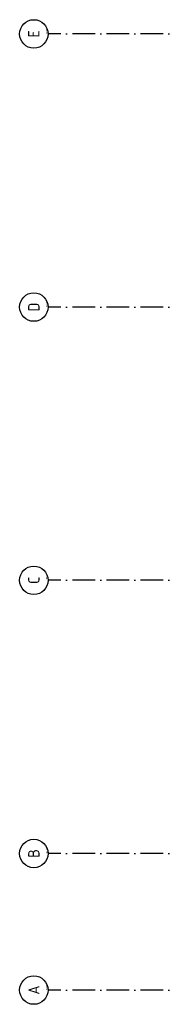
# Model space of a CAD drawing. Header units: millimetres. Extents: x 92017 to 243086, y 190 to 84290.
# Tile 1 of 19: x 118595 to 122367, y 7741 to 33691. Entities that reach past the tile are written whole.
import ezdxf
from ezdxf.enums import TextEntityAlignment as Align

# ---------------------------------------------------------------- set-up
doc = ezdxf.new("R2010")
doc.units = ezdxf.units.MM
doc.header["$LTSCALE"] = 100
doc.linetypes.add('DASHDOT', pattern=[9, 6, -1.5, 0, -1.5])
for name, color, linetype in [('AB$1A---_ATTRIB035', 3, 'CONTINUOUS'), ('AL$1A---_ALGEMEEN', 8, 'CONTINUOUS'), ('AT$1A---_TEKST018', 1, 'CONTINUOUS')]:
    doc.layers.add(name, color=color, linetype=linetype)
doc.styles.get("Standard").update_dxf_attribs({"font": 'iso.shx'})

# ---------------------------------------------------------------- blocks, each defined once
blk = doc.blocks.new('1010')
at = {"layer": 'AL$1A---_ALGEMEEN', "color": 0, "linetype": 'Continuous'}
blk.add_circle((0, 750), 750, dxfattribs=at)
blk.add_attdef('STR-NAAM', text='', height=600, rotation=360, dxfattribs=at).set_placement((0, 750), align=Align.MIDDLE)
at = {"layer": 'AT$1A---_TEKST018', "linetype": 'Continuous'}
blk.add_text('1010', height=100, dxfattribs=at).set_placement((0, 0))

msp = doc.modelspace()

# ---------------------------------------------------------------- linework, layer by layer
at = {"layer": 'AL$1A---_ALGEMEEN', "color": 1, "linetype": 'DASHDOT'}
for p, q in [((143990, 26116), (119345, 26116)), ((143990, 18916), (119345, 18916)), ((143990, 8116), (119345, 8116))]:
    msp.add_line(p, q, dxfattribs=at)
for points in [[(194390, 33316), (143990, 33316), (119345, 33316)], [(194390, 11716), (143990, 11716), (119345, 11716)]]:
    msp.add_lwpolyline(points, dxfattribs=at)

# ---------------------------------------------------------------- block references
ref = msp.add_blockref('1010', (119345, 33316), dxfattribs=dict(at, xscale=0.5, yscale=0.5, zscale=0.5, rotation=90))
ref.add_attrib('STR-NAAM', 'E', dxfattribs={"layer": 'AB$1A---_ATTRIB035', "linetype": 'Continuous', "height": 300, "rotation": 90}).set_placement((118970, 33316), align=Align.MIDDLE)
ref = msp.add_blockref('1010', (119345, 26116), dxfattribs=dict(at, xscale=0.5, yscale=0.5, zscale=0.5, rotation=90))
ref.add_attrib('STR-NAAM', 'D', dxfattribs={"layer": 'AB$1A---_ATTRIB035', "linetype": 'Continuous', "height": 300, "rotation": 90}).set_placement((118970, 26116), align=Align.MIDDLE)
ref = msp.add_blockref('1010', (119345, 18916), dxfattribs=dict(at, xscale=0.5, yscale=0.5, zscale=0.5, rotation=90))
ref.add_attrib('STR-NAAM', 'C', dxfattribs={"layer": 'AB$1A---_ATTRIB035', "linetype": 'Continuous', "height": 300, "rotation": 90}).set_placement((118970, 18916), align=Align.MIDDLE)
ref = msp.add_blockref('1010', (119345, 11716), dxfattribs=dict(at, xscale=0.5, yscale=0.5, zscale=0.5, rotation=90))
ref.add_attrib('STR-NAAM', 'B', dxfattribs={"layer": 'AB$1A---_ATTRIB035', "linetype": 'Continuous', "height": 300, "rotation": 90}).set_placement((118970, 11716), align=Align.MIDDLE)
ref = msp.add_blockref('1010', (119345, 8116), dxfattribs=dict(at, xscale=0.5, yscale=0.5, zscale=0.5, rotation=90))
ref.add_attrib('STR-NAAM', 'A', dxfattribs={"layer": 'AB$1A---_ATTRIB035', "linetype": 'Continuous', "height": 300, "rotation": 90}).set_placement((118970, 8116), align=Align.MIDDLE)

doc.saveas('drawing.dxf')
